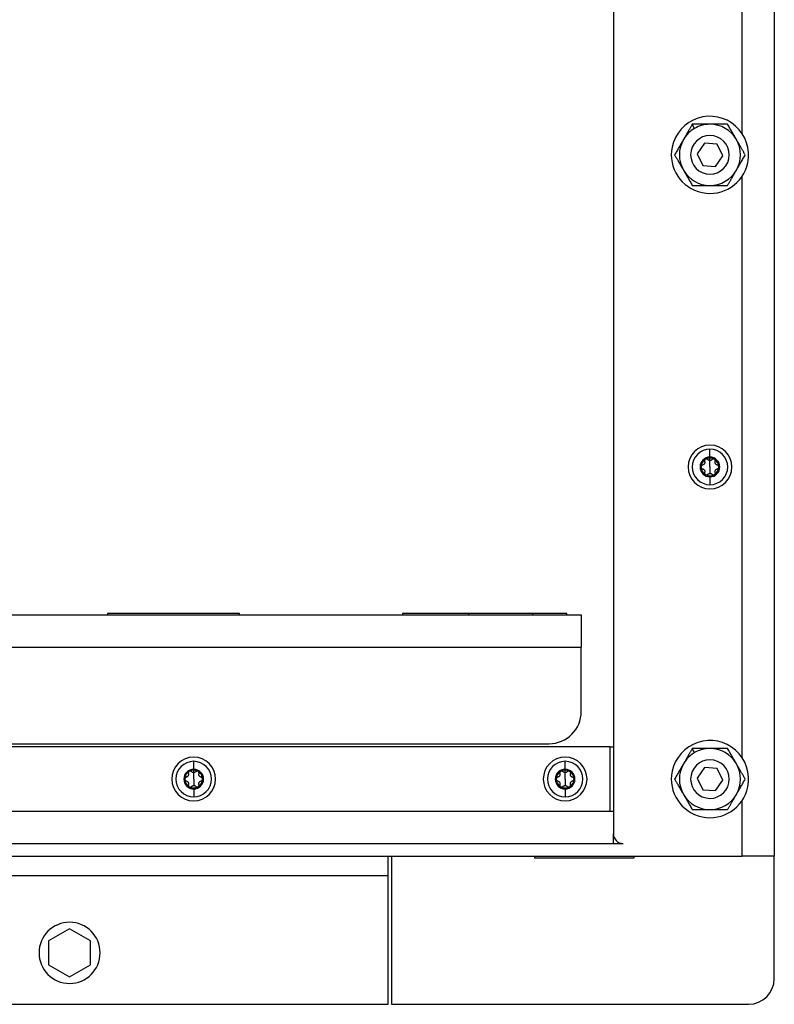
# Model space of a CAD drawing. Header units: millimetres. Extents: x 1279 to 4671, y -1749 to 1129.
# Tile 7 of 17: x 2601 to 2835, y -1013 to -707. Entities that reach past the tile are written whole.
import ezdxf

# ---------------------------------------------------------------- set-up
doc = ezdxf.new("R2010")
doc.units = ezdxf.units.MM

msp = doc.modelspace()

# ---------------------------------------------------------------- linework, layer by layer
at = {"color": 7, "linetype": 'Continuous', "lineweight": 25}
for p, q in [((2835.04, 571.28), (2835.04, -966.72)), ((2785.04, 545.4), (2785.04, -959.72)), ((2825.04, -742.08), (2825.04, -561.35)), ((2810.29, -740.49), (2809.55, -739.22)), ((2813.31, -745.11), (2811.05, -748.41)), ((2817.3, -745.42), (2813.31, -745.11)), ((2819.03, -749.02), (2817.3, -745.42)), ((2811.05, -748.41), (2812.78, -752.02)), ((2816.77, -752.32), (2819.03, -749.02)), ((2812.78, -752.02), (2816.77, -752.32)), ((2825.04, -936.08), (2825.04, -755.35)), ((2815.04, -842.66), (2815.04, -840.2)), ((2815.04, -843.72), (2815.04, -842.96)), ((2815.04, -845.72), (2815.04, -843.72)), ((2815.04, -845.72), (2815.04, -847.72)), ((2815.04, -848.78), (2815.04, -851.24)), ((1957.04, -891.72), (2775.04, -891.72)), ((2668.87, -891.22), (2627.87, -891.22)), ((2627.87, -891.22), (2627.87, -891.72)), ((2668.87, -891.72), (2668.87, -891.22)), ((2770.54, -891.22), (2719.54, -891.22)), ((2719.54, -891.22), (2719.54, -891.72)), ((2740.04, -891.22), (2740.04, -891.72)), ((2760.04, -891.72), (2760.04, -891.22)), ((2770.54, -891.72), (2770.54, -891.22)), ((2775.04, -891.72), (2775.04, -901.72)), ((1957.04, -901.72), (2775.04, -901.72)), ((2775.04, -921.72), (2775.04, -901.72)), ((2784.04, -932.72), (1948.04, -932.72)), ((1967.04, -931.72), (2765.04, -931.72)), ((2784.04, -952.72), (2784.04, -932.72)), ((2784.04, -932.72), (2785.04, -932.72)), ((2810.29, -934.49), (2809.55, -933.22)), ((2654.61, -939.66), (2654.61, -937.2)), ((2770.04, -939.66), (2770.04, -937.2)), ((2813.31, -939.11), (2811.05, -942.41)), ((2817.3, -939.42), (2813.31, -939.11)), ((2819.03, -943.02), (2817.3, -939.42)), ((2654.61, -940.72), (2654.61, -939.96)), ((2654.61, -942.72), (2654.61, -940.72)), ((2770.04, -940.72), (2770.04, -939.96)), ((2770.04, -942.72), (2770.04, -940.72)), ((2811.05, -942.41), (2812.78, -946.02)), ((2654.61, -942.72), (2654.61, -944.72)), ((2770.04, -942.72), (2770.04, -944.72)), ((2816.77, -946.32), (2819.03, -943.02)), ((2654.61, -945.78), (2654.61, -948.24)), ((2770.04, -945.78), (2770.04, -948.24)), ((2812.78, -946.02), (2816.77, -946.32)), ((2825.04, -966.72), (2825.04, -949.35)), ((1948.04, -952.72), (2784.04, -952.72)), ((2784.04, -952.72), (2785.04, -952.72)), ((2785.04, -962.72), (2785.04, -959.72)), ((1944.04, -962.72), (2788.04, -962.72)), ((1907.04, -966.72), (2825.04, -966.72)), ((2715.04, -972.72), (2715.04, -966.72)), ((2716.04, -966.72), (2716.04, -1012.72)), ((2760.54, -966.72), (2760.54, -967.22)), ((2791.54, -967.22), (2791.54, -966.72)), ((2835.04, -966.72), (2825.04, -966.72)), ((2835.04, -1004.72), (2835.04, -966.72)), ((2760.54, -967.22), (2791.54, -967.22)), ((2017.04, -972.72), (2715.04, -972.72)), ((2715.04, -1012.72), (2715.04, -972.72)), ((2616.04, -989.21), (2609.54, -992.96)), ((2622.54, -992.96), (2616.04, -989.21)), ((2609.54, -992.96), (2609.54, -1000.47)), ((2622.54, -1000.47), (2622.54, -992.96)), ((2609.54, -1000.47), (2616.04, -1004.22)), ((2616.04, -1004.22), (2622.54, -1000.47)), ((2017.04, -1012.72), (2715.04, -1012.72)), ((2716.04, -1012.72), (2827.04, -1012.72))]:
    msp.add_line(p, q, dxfattribs=at)
for centre, radius, start, end in [((2815.04, -748.72), 12, 348.3033, 168.3033), ((2815.04, -748.72), 9.5, 120, 150), ((2815.04, -748.72), 9.5, 90, 120), ((2815.04, -748.72), 9.5, 30, 90), ((2815.04, -748.72), 6, 78.3033, 258.3033), ((2815.04, -748.72), 6, 258.3033, 78.3033), ((2815.04, -748.72), 12, 168.3033, 348.3033), ((2815.04, -748.72), 9.5, 150, 210), ((2815.04, -748.72), 9.5, 330, 30), ((2815.04, -748.72), 9.5, 210, 270), ((2815.04, -748.72), 9.5, 270, 330), ((2815.04, -845.72), 6.8, 90, 270), ((2815.04, -845.72), 5.52, 90, 270), ((2815.04, -845.72), 6.8, 270, 90), ((2815.04, -845.72), 5.52, 270, 90), ((2815.04, -845.72), 3.06, 90, 270), ((2815.04, -845.72), 2.76, 120, 180), ((2815.04, -845.72), 2.76, 90, 120), ((2815.04, -845.72), 3.06, 270, 90), ((2815.04, -845.72), 2.76, 60, 90), ((2815.04, -845.72), 2.76, 0, 60), ((2815.04, -845.72), 2.76, 180, 240), ((2815.04, -845.72), 2.76, 300, 0), ((2815.04, -845.72), 2.76, 240, 300), ((2765.04, -921.72), 10, 270, 0), ((2815.04, -942.72), 12, 348.3033, 168.3033), ((2815.04, -942.72), 9.5, 90, 120), ((2815.04, -942.72), 9.5, 30, 90), ((2654.61, -942.72), 6.8, 90, 270), ((2654.61, -942.72), 6.8, 270, 90), ((2770.04, -942.72), 6.8, 90, 270), ((2770.04, -942.72), 6.8, 270, 90), ((2815.04, -942.72), 9.5, 120, 150), ((2654.61, -942.72), 5.52, 90, 270), ((2654.61, -942.72), 5.52, 270, 90), ((2770.04, -942.72), 5.52, 90, 270), ((2770.04, -942.72), 5.52, 270, 90), ((2815.04, -942.72), 9.5, 150, 210), ((2815.04, -942.72), 6, 78.3033, 258.3033), ((2815.04, -942.72), 6, 258.3033, 78.3033), ((2815.04, -942.72), 9.5, 330, 30), ((2654.61, -942.72), 3.06, 90, 270), ((2654.61, -942.72), 2.76, 120, 180), ((2654.61, -942.72), 2.76, 90, 120), ((2654.61, -942.72), 3.06, 270, 90), ((2654.61, -942.72), 2.76, 60, 90), ((2654.61, -942.72), 2.76, 0, 60), ((2770.04, -942.72), 3.06, 90, 270), ((2770.04, -942.72), 2.76, 120, 180), ((2770.04, -942.72), 2.76, 90, 120), ((2770.04, -942.72), 3.06, 270, 90), ((2770.04, -942.72), 2.76, 60, 90), ((2770.04, -942.72), 2.76, 0, 60), ((2815.04, -942.72), 12, 168.3033, 348.3033), ((2654.61, -942.72), 2.76, 180, 240), ((2654.61, -942.72), 2.76, 240, 300), ((2654.61, -942.72), 2.76, 300, 0), ((2770.04, -942.72), 2.76, 180, 240), ((2770.04, -942.72), 2.76, 240, 300), ((2770.04, -942.72), 2.76, 300, 0), ((2815.04, -942.72), 9.5, 210, 270), ((2815.04, -942.72), 9.5, 270, 330), ((2788.04, -959.72), 3, 180, 270), ((2616.04, -996.72), 9.5, 0, 180), ((2616.04, -996.72), 9.5, 180, 0), ((2827.04, -1004.72), 8, 270, 0)]:
    msp.add_arc(centre, radius, start, end, dxfattribs=at)
for points, knots in [([(2809.55, -739.22), (2809.49, -739.33), (2809.36, -739.55), (2809.17, -739.88), (2808.98, -740.21), (2808.79, -740.54), (2808.6, -740.87), (2808.42, -741.19), (2808.18, -741.6), (2807.88, -742.11), (2807.57, -742.65), (2807.29, -743.13), (2807.05, -743.55), (2806.89, -743.83), (2806.81, -743.97)], [0, 0, 0, 0, 0.07545, 0.149265, 0.221572, 0.292506, 0.362218, 0.43087, 0.49864, 0.624361, 0.747547, 0.832227, 0.916169, 1, 1, 1, 1]), ([(2815.04, -739.22), (2814.95, -739.22), (2814.76, -739.22), (2814.47, -739.22), (2814.19, -739.22), (2813.9, -739.22), (2813.48, -739.22), (2812.92, -739.22), (2812.23, -739.22), (2811.56, -739.22), (2810.9, -739.22), (2810.23, -739.22), (2809.78, -739.22), (2809.55, -739.22)], [0, 0, 0, 0, 0.04948, 0.098947, 0.148534, 0.19837, 0.248583, 0.372238, 0.498235, 0.618118, 0.741137, 0.868178, 1, 1, 1, 1]), ([(2820.52, -739.22), (2820.4, -739.22), (2820.14, -739.22), (2819.75, -739.22), (2819.37, -739.22), (2819, -739.22), (2818.62, -739.22), (2818.25, -739.22), (2817.77, -739.22), (2817.18, -739.22), (2816.55, -739.22), (2816, -739.22), (2815.52, -739.22), (2815.2, -739.22), (2815.04, -739.22)], [0, 0, 0, 0, 0.07545, 0.149265, 0.221572, 0.292506, 0.362218, 0.43087, 0.49864, 0.624361, 0.747547, 0.832227, 0.916169, 1, 1, 1, 1]), ([(2823.27, -743.97), (2823.22, -743.88), (2823.12, -743.72), (2822.98, -743.47), (2822.84, -743.22), (2822.7, -742.98), (2822.48, -742.61), (2822.2, -742.12), (2821.86, -741.53), (2821.52, -740.95), (2821.19, -740.38), (2820.86, -739.8), (2820.64, -739.41), (2820.52, -739.22)], [0, 0, 0, 0, 0.049814, 0.099609, 0.149516, 0.199669, 0.250197, 0.373621, 0.499436, 0.619041, 0.741773, 0.868508, 1, 1, 1, 1]), ([(2806.81, -743.97), (2806.77, -744.05), (2806.67, -744.21), (2806.53, -744.46), (2806.39, -744.7), (2806.24, -744.95), (2806.03, -745.32), (2805.75, -745.8), (2805.41, -746.4), (2805.07, -746.98), (2804.74, -747.55), (2804.41, -748.14), (2804.18, -748.52), (2804.07, -748.72)], [0, 0, 0, 0, 0.04948, 0.098947, 0.148534, 0.19837, 0.248583, 0.372238, 0.498235, 0.618118, 0.741137, 0.868178, 1, 1, 1, 1]), ([(2826.01, -748.72), (2825.94, -748.6), (2825.82, -748.38), (2825.62, -748.05), (2825.43, -747.72), (2825.24, -747.39), (2825.05, -747.06), (2824.87, -746.74), (2824.63, -746.32), (2824.33, -745.81), (2824.02, -745.27), (2823.74, -744.79), (2823.51, -744.38), (2823.35, -744.1), (2823.27, -743.97)], [0, 0, 0, 0, 0.0757367, 0.1498264, 0.2223955, 0.2935826, 0.3635398, 0.4324321, 0.5004377, 0.6260155, 0.7490734, 0.8332347, 0.9166715, 1, 1, 1, 1]), ([(2804.07, -748.72), (2804.13, -748.83), (2804.26, -749.05), (2804.46, -749.39), (2804.65, -749.72), (2804.84, -750.05), (2805.03, -750.37), (2805.21, -750.7), (2805.45, -751.11), (2805.75, -751.62), (2806.06, -752.16), (2806.34, -752.64), (2806.57, -753.05), (2806.73, -753.33), (2806.81, -753.47)], [0, 0, 0, 0, 0.075761, 0.149873, 0.222464, 0.293672, 0.36365, 0.432562, 0.500587, 0.626392, 0.749822, 0.83381, 0.916998, 1, 1, 1, 1]), ([(2823.27, -753.47), (2823.31, -753.38), (2823.41, -753.22), (2823.55, -752.98), (2823.69, -752.73), (2823.83, -752.48), (2824.05, -752.12), (2824.33, -751.63), (2824.67, -751.04), (2825.01, -750.45), (2825.34, -749.88), (2825.67, -749.3), (2825.9, -748.91), (2826.01, -748.72)], [0, 0, 0, 0, 0.04948, 0.098947, 0.148534, 0.19837, 0.248583, 0.372238, 0.498235, 0.618118, 0.741137, 0.868178, 1, 1, 1, 1]), ([(2806.81, -753.47), (2806.86, -753.55), (2806.96, -753.71), (2807.1, -753.96), (2807.24, -754.21), (2807.39, -754.46), (2807.6, -754.83), (2807.88, -755.31), (2808.22, -755.9), (2808.56, -756.48), (2808.89, -757.06), (2809.22, -757.64), (2809.44, -758.02), (2809.55, -758.22)], [0, 0, 0, 0, 0.05002, 0.099991, 0.150048, 0.200322, 0.250946, 0.373997, 0.499586, 0.619156, 0.741852, 0.868549, 1, 1, 1, 1]), ([(2820.52, -758.22), (2820.59, -758.1), (2820.72, -757.88), (2820.91, -757.55), (2821.1, -757.22), (2821.29, -756.89), (2821.48, -756.57), (2821.66, -756.24), (2821.9, -755.83), (2822.2, -755.32), (2822.51, -754.78), (2822.79, -754.3), (2823.03, -753.88), (2823.19, -753.61), (2823.27, -753.47)], [0, 0, 0, 0, 0.07545, 0.149265, 0.221572, 0.292506, 0.362218, 0.43087, 0.49864, 0.624361, 0.747547, 0.832227, 0.916169, 1, 1, 1, 1]), ([(2809.55, -758.22), (2809.68, -758.22), (2809.94, -758.22), (2810.32, -758.22), (2810.71, -758.22), (2811.08, -758.22), (2811.46, -758.22), (2811.83, -758.22), (2812.31, -758.22), (2812.9, -758.22), (2813.52, -758.22), (2814.08, -758.22), (2814.56, -758.22), (2814.88, -758.22), (2815.04, -758.22)], [0, 0, 0, 0, 0.07545, 0.149265, 0.221572, 0.292506, 0.362218, 0.43087, 0.49864, 0.624361, 0.747547, 0.832227, 0.916169, 1, 1, 1, 1]), ([(2815.04, -758.22), (2815.13, -758.22), (2815.32, -758.22), (2815.61, -758.22), (2815.89, -758.22), (2816.17, -758.22), (2816.6, -758.22), (2817.16, -758.22), (2817.85, -758.22), (2818.52, -758.22), (2819.18, -758.22), (2819.85, -758.22), (2820.3, -758.22), (2820.52, -758.22)], [0, 0, 0, 0, 0.0494795, 0.0989471, 0.148534, 0.1983701, 0.2485828, 0.3722377, 0.4982351, 0.6181178, 0.7411371, 0.8681777, 1, 1, 1, 1]), ([(2813.39, -844.02), (2813.39, -844.05), (2813.41, -844.11), (2813.42, -844.2), (2813.43, -844.28), (2813.42, -844.4), (2813.39, -844.55), (2813.31, -844.72), (2813.2, -844.87), (2813.07, -844.99), (2812.91, -845.08), (2812.8, -845.11), (2812.75, -845.13)], [0, 0, 0, 0, 0.069648, 0.134488, 0.194606, 0.250112, 0.378893, 0.49918, 0.619982, 0.749324, 0.865167, 1, 1, 1, 1]), ([(2813.66, -843.33), (2813.64, -843.34), (2813.6, -843.36), (2813.55, -843.41), (2813.5, -843.46), (2813.46, -843.51), (2813.42, -843.57), (2813.39, -843.66), (2813.36, -843.76), (2813.36, -843.89), (2813.38, -843.98), (2813.39, -844.02)], [0, 0, 0, 0, 0.0807412, 0.1622746, 0.2448122, 0.3285585, 0.4137093, 0.5004509, 0.6537082, 0.8200259, 1, 1, 1, 1]), ([(2813.96, -843.25), (2813.93, -843.25), (2813.88, -843.25), (2813.8, -843.26), (2813.73, -843.29), (2813.68, -843.31), (2813.66, -843.33)], [0, 0, 0, 0, 0.255047, 0.506193, 0.754236, 1, 1, 1, 1]), ([(2814.4, -843.44), (2814.38, -843.42), (2814.35, -843.38), (2814.29, -843.34), (2814.22, -843.31), (2814.16, -843.28), (2814.09, -843.26), (2814.03, -843.25), (2813.98, -843.25), (2813.96, -843.25)], [0, 0, 0, 0, 0.159977, 0.313989, 0.462173, 0.604681, 0.741688, 0.873388, 1, 1, 1, 1]), ([(2815.04, -843.72), (2815.02, -843.72), (2814.97, -843.71), (2814.89, -843.71), (2814.82, -843.69), (2814.75, -843.67), (2814.65, -843.63), (2814.52, -843.56), (2814.44, -843.48), (2814.4, -843.44)], [0, 0, 0, 0, 0.094967, 0.192047, 0.291667, 0.394222, 0.500073, 0.731133, 1, 1, 1, 1]), ([(2815.68, -843.44), (2815.66, -843.46), (2815.62, -843.5), (2815.54, -843.56), (2815.47, -843.6), (2815.39, -843.65), (2815.28, -843.68), (2815.16, -843.71), (2815.08, -843.71), (2815.04, -843.72)], [0, 0, 0, 0, 0.13944, 0.269239, 0.389572, 0.500655, 0.67495, 0.840789, 1, 1, 1, 1]), ([(2816.12, -843.25), (2816.09, -843.25), (2816.04, -843.25), (2815.97, -843.26), (2815.89, -843.29), (2815.81, -843.33), (2815.74, -843.38), (2815.7, -843.42), (2815.68, -843.44)], [0, 0, 0, 0, 0.148203, 0.303382, 0.465875, 0.635977, 0.813944, 1, 1, 1, 1]), ([(2816.42, -843.33), (2816.4, -843.32), (2816.36, -843.3), (2816.31, -843.27), (2816.25, -843.26), (2816.18, -843.25), (2816.14, -843.25), (2816.12, -843.25)], [0, 0, 0, 0, 0.196457, 0.394264, 0.593849, 0.795627, 1, 1, 1, 1]), ([(2816.69, -844.02), (2816.7, -844), (2816.71, -843.96), (2816.72, -843.89), (2816.72, -843.82), (2816.71, -843.76), (2816.7, -843.7), (2816.68, -843.61), (2816.62, -843.51), (2816.53, -843.4), (2816.46, -843.35), (2816.42, -843.33)], [0, 0, 0, 0, 0.091812, 0.180147, 0.265069, 0.346647, 0.424961, 0.500099, 0.671795, 0.837893, 1, 1, 1, 1]), ([(2817.33, -845.13), (2817.3, -845.12), (2817.24, -845.11), (2817.16, -845.07), (2817.09, -845.04), (2816.99, -844.97), (2816.88, -844.87), (2816.77, -844.72), (2816.69, -844.55), (2816.65, -844.37), (2816.65, -844.19), (2816.68, -844.08), (2816.69, -844.02)], [0, 0, 0, 0, 0.069648, 0.134488, 0.194606, 0.250112, 0.378893, 0.49918, 0.619982, 0.749324, 0.865167, 1, 1, 1, 1]), ([(2812.75, -845.13), (2812.72, -845.14), (2812.68, -845.15), (2812.62, -845.18), (2812.56, -845.21), (2812.51, -845.24), (2812.46, -845.29), (2812.4, -845.35), (2812.34, -845.45), (2812.29, -845.58), (2812.28, -845.67), (2812.28, -845.72)], [0, 0, 0, 0, 0.091812, 0.180147, 0.265069, 0.346648, 0.424961, 0.500099, 0.671795, 0.837893, 1, 1, 1, 1]), ([(2812.28, -845.72), (2812.28, -845.74), (2812.28, -845.78), (2812.29, -845.85), (2812.31, -845.92), (2812.34, -845.98), (2812.38, -846.05), (2812.43, -846.12), (2812.51, -846.19), (2812.62, -846.26), (2812.7, -846.29), (2812.75, -846.3)], [0, 0, 0, 0, 0.0807413, 0.1622746, 0.2448122, 0.3285586, 0.4137094, 0.500451, 0.6537083, 0.820026, 1, 1, 1, 1]), ([(2812.75, -846.3), (2812.78, -846.31), (2812.83, -846.32), (2812.92, -846.36), (2812.99, -846.4), (2813.09, -846.46), (2813.2, -846.56), (2813.31, -846.71), (2813.39, -846.88), (2813.43, -847.06), (2813.43, -847.24), (2813.4, -847.35), (2813.39, -847.41)], [0, 0, 0, 0, 0.069648, 0.134488, 0.194606, 0.250112, 0.378893, 0.49918, 0.619982, 0.749324, 0.865167, 1, 1, 1, 1]), ([(2813.39, -847.41), (2813.38, -847.43), (2813.37, -847.48), (2813.36, -847.54), (2813.36, -847.61), (2813.36, -847.67), (2813.38, -847.74), (2813.4, -847.82), (2813.45, -847.92), (2813.54, -848.03), (2813.62, -848.08), (2813.66, -848.11)], [0, 0, 0, 0, 0.091812, 0.180147, 0.265069, 0.346647, 0.424961, 0.500099, 0.671795, 0.837893, 1, 1, 1, 1]), ([(2816.42, -848.11), (2816.44, -848.09), (2816.48, -848.07), (2816.53, -848.03), (2816.58, -847.98), (2816.62, -847.92), (2816.66, -847.86), (2816.69, -847.78), (2816.72, -847.67), (2816.72, -847.54), (2816.7, -847.46), (2816.69, -847.41)], [0, 0, 0, 0, 0.080741, 0.162275, 0.244812, 0.328558, 0.413709, 0.500451, 0.653708, 0.820026, 1, 1, 1, 1]), ([(2816.69, -847.41), (2816.68, -847.38), (2816.67, -847.32), (2816.66, -847.23), (2816.65, -847.15), (2816.66, -847.03), (2816.69, -846.89), (2816.77, -846.71), (2816.88, -846.56), (2817.01, -846.44), (2817.17, -846.35), (2817.27, -846.32), (2817.33, -846.3)], [0, 0, 0, 0, 0.069648, 0.134488, 0.194606, 0.250112, 0.378893, 0.49918, 0.619982, 0.749324, 0.865167, 1, 1, 1, 1]), ([(2817.8, -845.72), (2817.8, -845.69), (2817.8, -845.65), (2817.79, -845.58), (2817.77, -845.51), (2817.74, -845.45), (2817.7, -845.39), (2817.65, -845.32), (2817.57, -845.24), (2817.46, -845.17), (2817.38, -845.14), (2817.33, -845.13)], [0, 0, 0, 0, 0.080741, 0.162275, 0.244812, 0.328559, 0.413709, 0.500451, 0.653708, 0.820026, 1, 1, 1, 1]), ([(2817.33, -846.3), (2817.36, -846.3), (2817.4, -846.28), (2817.46, -846.26), (2817.52, -846.23), (2817.57, -846.19), (2817.62, -846.15), (2817.68, -846.08), (2817.74, -845.99), (2817.79, -845.85), (2817.8, -845.76), (2817.8, -845.72)], [0, 0, 0, 0, 0.091812, 0.180147, 0.265069, 0.346648, 0.424961, 0.500099, 0.671795, 0.837893, 1, 1, 1, 1]), ([(2813.66, -848.11), (2813.68, -848.12), (2813.72, -848.14), (2813.79, -848.16), (2813.85, -848.18), (2813.92, -848.19), (2813.99, -848.19), (2814.08, -848.18), (2814.19, -848.15), (2814.3, -848.09), (2814.37, -848.03), (2814.4, -848)], [0, 0, 0, 0, 0.080741, 0.162275, 0.244812, 0.328559, 0.413709, 0.500451, 0.653708, 0.820026, 1, 1, 1, 1]), ([(2814.4, -848), (2814.42, -847.97), (2814.46, -847.93), (2814.53, -847.88), (2814.61, -847.83), (2814.69, -847.79), (2814.8, -847.75), (2814.92, -847.72), (2815, -847.72), (2815.04, -847.72)], [0, 0, 0, 0, 0.13944, 0.269239, 0.389572, 0.500655, 0.67495, 0.840789, 1, 1, 1, 1]), ([(2815.04, -847.72), (2815.06, -847.72), (2815.11, -847.72), (2815.18, -847.73), (2815.26, -847.74), (2815.33, -847.76), (2815.43, -847.8), (2815.55, -847.87), (2815.64, -847.95), (2815.68, -848)], [0, 0, 0, 0, 0.0949666, 0.1920468, 0.291667, 0.3942219, 0.5000732, 0.7311325, 1, 1, 1, 1]), ([(2815.68, -848), (2815.7, -848.01), (2815.73, -848.04), (2815.78, -848.08), (2815.84, -848.12), (2815.9, -848.15), (2815.96, -848.17), (2816.04, -848.18), (2816.16, -848.19), (2816.3, -848.17), (2816.38, -848.13), (2816.42, -848.11)], [0, 0, 0, 0, 0.091811, 0.180147, 0.265069, 0.346647, 0.42496, 0.500098, 0.671794, 0.837893, 1, 1, 1, 1]), ([(2809.55, -933.22), (2809.49, -933.33), (2809.36, -933.55), (2809.17, -933.88), (2808.98, -934.21), (2808.79, -934.54), (2808.6, -934.87), (2808.42, -935.19), (2808.18, -935.6), (2807.88, -936.11), (2807.57, -936.65), (2807.29, -937.13), (2807.05, -937.55), (2806.89, -937.83), (2806.81, -937.97)], [0, 0, 0, 0, 0.07545, 0.149265, 0.221572, 0.292506, 0.362218, 0.43087, 0.49864, 0.624361, 0.747547, 0.832227, 0.916169, 1, 1, 1, 1]), ([(2815.04, -933.22), (2814.95, -933.22), (2814.76, -933.22), (2814.47, -933.22), (2814.19, -933.22), (2813.9, -933.22), (2813.48, -933.22), (2812.92, -933.22), (2812.23, -933.22), (2811.56, -933.22), (2810.9, -933.22), (2810.23, -933.22), (2809.78, -933.22), (2809.55, -933.22)], [0, 0, 0, 0, 0.04948, 0.098947, 0.148534, 0.19837, 0.248583, 0.372238, 0.498235, 0.618118, 0.741137, 0.868178, 1, 1, 1, 1]), ([(2820.52, -933.22), (2820.4, -933.22), (2820.14, -933.22), (2819.75, -933.22), (2819.37, -933.22), (2819, -933.22), (2818.62, -933.22), (2818.25, -933.22), (2817.77, -933.22), (2817.18, -933.22), (2816.55, -933.22), (2816, -933.22), (2815.52, -933.22), (2815.2, -933.22), (2815.04, -933.22)], [0, 0, 0, 0, 0.07545, 0.149265, 0.221572, 0.292506, 0.362218, 0.43087, 0.49864, 0.624361, 0.747547, 0.832227, 0.916169, 1, 1, 1, 1]), ([(2823.27, -937.97), (2823.22, -937.88), (2823.12, -937.72), (2822.98, -937.47), (2822.84, -937.22), (2822.7, -936.98), (2822.48, -936.61), (2822.2, -936.12), (2821.86, -935.53), (2821.52, -934.95), (2821.19, -934.38), (2820.86, -933.8), (2820.64, -933.41), (2820.52, -933.22)], [0, 0, 0, 0, 0.0498145, 0.0996085, 0.1495159, 0.1996689, 0.2501972, 0.3736206, 0.4994361, 0.6190412, 0.7417726, 0.8685075, 1, 1, 1, 1]), ([(2806.81, -937.97), (2806.77, -938.05), (2806.67, -938.21), (2806.53, -938.46), (2806.39, -938.7), (2806.24, -938.95), (2806.03, -939.32), (2805.75, -939.8), (2805.41, -940.4), (2805.07, -940.98), (2804.74, -941.55), (2804.41, -942.14), (2804.18, -942.52), (2804.07, -942.72)], [0, 0, 0, 0, 0.04948, 0.098947, 0.148534, 0.19837, 0.248583, 0.372238, 0.498235, 0.618118, 0.741137, 0.868178, 1, 1, 1, 1]), ([(2826.01, -942.72), (2825.94, -942.6), (2825.82, -942.38), (2825.62, -942.05), (2825.43, -941.72), (2825.24, -941.39), (2825.05, -941.06), (2824.87, -940.74), (2824.63, -940.32), (2824.33, -939.81), (2824.02, -939.27), (2823.74, -938.79), (2823.51, -938.38), (2823.35, -938.1), (2823.27, -937.97)], [0, 0, 0, 0, 0.075737, 0.149826, 0.222395, 0.293583, 0.36354, 0.432432, 0.500438, 0.626016, 0.749073, 0.833235, 0.916671, 1, 1, 1, 1]), ([(2652.32, -942.13), (2652.29, -942.14), (2652.25, -942.15), (2652.19, -942.18), (2652.13, -942.21), (2652.08, -942.24), (2652.03, -942.29), (2651.97, -942.35), (2651.91, -942.45), (2651.86, -942.58), (2651.85, -942.67), (2651.85, -942.72)], [0, 0, 0, 0, 0.091812, 0.180147, 0.265069, 0.346648, 0.424961, 0.500099, 0.671795, 0.837893, 1, 1, 1, 1]), ([(2652.96, -941.02), (2652.97, -941.05), (2652.98, -941.11), (2652.99, -941.2), (2653, -941.28), (2652.99, -941.4), (2652.96, -941.55), (2652.89, -941.72), (2652.77, -941.87), (2652.64, -941.99), (2652.48, -942.08), (2652.38, -942.11), (2652.32, -942.13)], [0, 0, 0, 0, 0.069648, 0.134488, 0.194606, 0.250112, 0.378893, 0.49918, 0.619982, 0.749324, 0.865167, 1, 1, 1, 1]), ([(2653.23, -940.33), (2653.21, -940.34), (2653.17, -940.36), (2653.12, -940.41), (2653.07, -940.46), (2653.03, -940.51), (2652.99, -940.57), (2652.96, -940.66), (2652.93, -940.76), (2652.93, -940.89), (2652.95, -940.98), (2652.96, -941.02)], [0, 0, 0, 0, 0.080741, 0.162275, 0.244812, 0.328558, 0.413709, 0.500451, 0.653708, 0.820026, 1, 1, 1, 1]), ([(2653.53, -940.25), (2653.5, -940.25), (2653.45, -940.25), (2653.37, -940.26), (2653.3, -940.29), (2653.25, -940.31), (2653.23, -940.33)], [0, 0, 0, 0, 0.255047, 0.506193, 0.754236, 1, 1, 1, 1]), ([(2653.97, -940.44), (2653.95, -940.42), (2653.92, -940.38), (2653.86, -940.34), (2653.79, -940.31), (2653.73, -940.28), (2653.66, -940.26), (2653.6, -940.25), (2653.55, -940.25), (2653.53, -940.25)], [0, 0, 0, 0, 0.159977, 0.313989, 0.462173, 0.604681, 0.741688, 0.873388, 1, 1, 1, 1]), ([(2654.61, -940.72), (2654.59, -940.72), (2654.54, -940.71), (2654.47, -940.71), (2654.39, -940.69), (2654.32, -940.67), (2654.22, -940.63), (2654.1, -940.56), (2654.01, -940.48), (2653.97, -940.44)], [0, 0, 0, 0, 0.094967, 0.192047, 0.291667, 0.394222, 0.500073, 0.731133, 1, 1, 1, 1]), ([(2655.25, -940.44), (2655.23, -940.46), (2655.19, -940.5), (2655.12, -940.56), (2655.04, -940.6), (2654.96, -940.65), (2654.86, -940.68), (2654.73, -940.71), (2654.65, -940.71), (2654.61, -940.72)], [0, 0, 0, 0, 0.13944, 0.269239, 0.389572, 0.500655, 0.67495, 0.840789, 1, 1, 1, 1]), ([(2655.69, -940.25), (2655.67, -940.25), (2655.61, -940.25), (2655.54, -940.26), (2655.46, -940.29), (2655.38, -940.33), (2655.31, -940.38), (2655.27, -940.42), (2655.25, -940.44)], [0, 0, 0, 0, 0.148203, 0.303382, 0.465875, 0.635977, 0.813944, 1, 1, 1, 1]), ([(2655.99, -940.33), (2655.97, -940.32), (2655.94, -940.3), (2655.88, -940.27), (2655.82, -940.26), (2655.75, -940.25), (2655.71, -940.25), (2655.69, -940.25)], [0, 0, 0, 0, 0.196457, 0.394264, 0.593849, 0.795627, 1, 1, 1, 1]), ([(2656.26, -941.02), (2656.27, -941), (2656.28, -940.96), (2656.29, -940.89), (2656.29, -940.82), (2656.29, -940.76), (2656.27, -940.7), (2656.25, -940.61), (2656.2, -940.51), (2656.11, -940.4), (2656.03, -940.35), (2655.99, -940.33)], [0, 0, 0, 0, 0.0918116, 0.1801473, 0.2650693, 0.3466475, 0.4249608, 0.5000985, 0.6717949, 0.8378934, 1, 1, 1, 1]), ([(2656.91, -942.13), (2656.87, -942.12), (2656.82, -942.11), (2656.73, -942.07), (2656.66, -942.04), (2656.56, -941.97), (2656.45, -941.87), (2656.34, -941.72), (2656.26, -941.55), (2656.23, -941.37), (2656.22, -941.19), (2656.25, -941.08), (2656.26, -941.02)], [0, 0, 0, 0, 0.069648, 0.134488, 0.194606, 0.250112, 0.378893, 0.49918, 0.619982, 0.749324, 0.865167, 1, 1, 1, 1]), ([(2657.37, -942.72), (2657.37, -942.69), (2657.37, -942.65), (2657.36, -942.58), (2657.34, -942.51), (2657.31, -942.45), (2657.27, -942.39), (2657.22, -942.32), (2657.14, -942.24), (2657.03, -942.17), (2656.95, -942.14), (2656.91, -942.13)], [0, 0, 0, 0, 0.080741, 0.162275, 0.244812, 0.328559, 0.413709, 0.500451, 0.653708, 0.820026, 1, 1, 1, 1]), ([(2767.75, -942.13), (2767.72, -942.14), (2767.68, -942.15), (2767.62, -942.18), (2767.56, -942.21), (2767.51, -942.24), (2767.46, -942.29), (2767.4, -942.35), (2767.34, -942.45), (2767.29, -942.58), (2767.28, -942.67), (2767.28, -942.72)], [0, 0, 0, 0, 0.0918116, 0.1801473, 0.2650693, 0.3466475, 0.4249608, 0.5000986, 0.6717949, 0.8378934, 1, 1, 1, 1]), ([(2768.39, -941.02), (2768.39, -941.05), (2768.41, -941.11), (2768.42, -941.2), (2768.43, -941.28), (2768.42, -941.4), (2768.39, -941.55), (2768.31, -941.72), (2768.2, -941.87), (2768.07, -941.99), (2767.91, -942.08), (2767.8, -942.11), (2767.75, -942.13)], [0, 0, 0, 0, 0.069648, 0.134488, 0.194606, 0.250112, 0.378893, 0.49918, 0.619982, 0.749324, 0.865167, 1, 1, 1, 1]), ([(2768.66, -940.33), (2768.64, -940.34), (2768.6, -940.36), (2768.55, -940.41), (2768.5, -940.46), (2768.46, -940.51), (2768.42, -940.57), (2768.39, -940.66), (2768.36, -940.76), (2768.36, -940.89), (2768.38, -940.98), (2768.39, -941.02)], [0, 0, 0, 0, 0.080741, 0.162275, 0.244812, 0.328558, 0.413709, 0.500451, 0.653708, 0.820026, 1, 1, 1, 1]), ([(2768.96, -940.25), (2768.93, -940.25), (2768.88, -940.25), (2768.8, -940.26), (2768.73, -940.29), (2768.68, -940.31), (2768.66, -940.33)], [0, 0, 0, 0, 0.255047, 0.506193, 0.754236, 1, 1, 1, 1]), ([(2769.4, -940.44), (2769.38, -940.42), (2769.35, -940.38), (2769.29, -940.34), (2769.22, -940.31), (2769.16, -940.28), (2769.09, -940.26), (2769.03, -940.25), (2768.98, -940.25), (2768.96, -940.25)], [0, 0, 0, 0, 0.159977, 0.313989, 0.462173, 0.604681, 0.741688, 0.873388, 1, 1, 1, 1]), ([(2770.04, -940.72), (2770.02, -940.72), (2769.97, -940.71), (2769.89, -940.71), (2769.82, -940.69), (2769.75, -940.67), (2769.65, -940.63), (2769.52, -940.56), (2769.44, -940.48), (2769.4, -940.44)], [0, 0, 0, 0, 0.094967, 0.192047, 0.291667, 0.394222, 0.500073, 0.731133, 1, 1, 1, 1]), ([(2770.68, -940.44), (2770.66, -940.46), (2770.62, -940.5), (2770.54, -940.56), (2770.47, -940.6), (2770.39, -940.65), (2770.28, -940.68), (2770.16, -940.71), (2770.08, -940.71), (2770.04, -940.72)], [0, 0, 0, 0, 0.13944, 0.269239, 0.389572, 0.500655, 0.67495, 0.840789, 1, 1, 1, 1]), ([(2771.12, -940.25), (2771.09, -940.25), (2771.04, -940.25), (2770.97, -940.26), (2770.89, -940.29), (2770.81, -940.33), (2770.74, -940.38), (2770.7, -940.42), (2770.68, -940.44)], [0, 0, 0, 0, 0.148203, 0.303382, 0.465875, 0.635977, 0.813944, 1, 1, 1, 1]), ([(2771.42, -940.33), (2771.4, -940.32), (2771.36, -940.3), (2771.31, -940.27), (2771.25, -940.26), (2771.18, -940.25), (2771.14, -940.25), (2771.12, -940.25)], [0, 0, 0, 0, 0.1964567, 0.394264, 0.5938489, 0.7956268, 1, 1, 1, 1]), ([(2771.69, -941.02), (2771.7, -941), (2771.71, -940.96), (2771.72, -940.89), (2771.72, -940.82), (2771.71, -940.76), (2771.7, -940.7), (2771.68, -940.61), (2771.62, -940.51), (2771.53, -940.4), (2771.46, -940.35), (2771.42, -940.33)], [0, 0, 0, 0, 0.0918116, 0.1801473, 0.2650693, 0.3466475, 0.4249608, 0.5000985, 0.6717949, 0.8378934, 1, 1, 1, 1]), ([(2772.33, -942.13), (2772.3, -942.12), (2772.24, -942.11), (2772.16, -942.07), (2772.09, -942.04), (2771.99, -941.97), (2771.88, -941.87), (2771.77, -941.72), (2771.69, -941.55), (2771.65, -941.37), (2771.65, -941.19), (2771.68, -941.08), (2771.69, -941.02)], [0, 0, 0, 0, 0.0696477, 0.1344877, 0.1946062, 0.2501117, 0.3788928, 0.4991802, 0.6199818, 0.7493243, 0.865167, 1, 1, 1, 1]), ([(2772.8, -942.72), (2772.8, -942.69), (2772.8, -942.65), (2772.79, -942.58), (2772.77, -942.51), (2772.74, -942.45), (2772.7, -942.39), (2772.65, -942.32), (2772.57, -942.24), (2772.46, -942.17), (2772.38, -942.14), (2772.33, -942.13)], [0, 0, 0, 0, 0.0807413, 0.1622746, 0.2448122, 0.3285586, 0.4137094, 0.500451, 0.6537083, 0.820026, 1, 1, 1, 1]), ([(2651.85, -942.72), (2651.85, -942.74), (2651.85, -942.78), (2651.87, -942.85), (2651.89, -942.92), (2651.91, -942.98), (2651.95, -943.05), (2652, -943.12), (2652.08, -943.19), (2652.19, -943.26), (2652.27, -943.29), (2652.32, -943.3)], [0, 0, 0, 0, 0.080741, 0.162275, 0.244812, 0.328559, 0.413709, 0.500451, 0.653708, 0.820026, 1, 1, 1, 1]), ([(2652.32, -943.3), (2652.35, -943.31), (2652.41, -943.32), (2652.49, -943.36), (2652.56, -943.4), (2652.66, -943.46), (2652.77, -943.56), (2652.88, -943.71), (2652.96, -943.88), (2653, -944.06), (2653, -944.24), (2652.97, -944.35), (2652.96, -944.41)], [0, 0, 0, 0, 0.0696477, 0.1344877, 0.1946062, 0.2501117, 0.3788928, 0.4991802, 0.6199818, 0.7493243, 0.865167, 1, 1, 1, 1]), ([(2652.96, -944.41), (2652.95, -944.43), (2652.94, -944.48), (2652.93, -944.54), (2652.93, -944.61), (2652.94, -944.67), (2652.95, -944.74), (2652.97, -944.82), (2653.03, -944.92), (2653.12, -945.03), (2653.19, -945.08), (2653.23, -945.11)], [0, 0, 0, 0, 0.091812, 0.180147, 0.265069, 0.346647, 0.424961, 0.500099, 0.671795, 0.837893, 1, 1, 1, 1]), ([(2653.23, -945.11), (2653.25, -945.12), (2653.29, -945.14), (2653.36, -945.16), (2653.42, -945.18), (2653.49, -945.19), (2653.56, -945.19), (2653.65, -945.18), (2653.76, -945.15), (2653.87, -945.09), (2653.94, -945.03), (2653.97, -945)], [0, 0, 0, 0, 0.080741, 0.162275, 0.244812, 0.328559, 0.413709, 0.500451, 0.653708, 0.820026, 1, 1, 1, 1]), ([(2653.97, -945), (2653.99, -944.97), (2654.04, -944.93), (2654.11, -944.88), (2654.18, -944.83), (2654.26, -944.79), (2654.37, -944.75), (2654.49, -944.72), (2654.57, -944.72), (2654.61, -944.72)], [0, 0, 0, 0, 0.13944, 0.269239, 0.389572, 0.500655, 0.67495, 0.840789, 1, 1, 1, 1]), ([(2654.61, -944.72), (2654.63, -944.72), (2654.68, -944.72), (2654.76, -944.73), (2654.83, -944.74), (2654.9, -944.76), (2655, -944.8), (2655.13, -944.87), (2655.21, -944.95), (2655.25, -945)], [0, 0, 0, 0, 0.0949666, 0.1920468, 0.291667, 0.3942219, 0.5000732, 0.7311325, 1, 1, 1, 1]), ([(2655.25, -945), (2655.27, -945.01), (2655.3, -945.04), (2655.35, -945.08), (2655.41, -945.12), (2655.47, -945.15), (2655.53, -945.17), (2655.61, -945.18), (2655.73, -945.19), (2655.87, -945.17), (2655.95, -945.13), (2655.99, -945.11)], [0, 0, 0, 0, 0.091811, 0.180147, 0.265069, 0.346647, 0.42496, 0.500098, 0.671794, 0.837893, 1, 1, 1, 1]), ([(2655.99, -945.11), (2656.01, -945.09), (2656.05, -945.07), (2656.1, -945.03), (2656.15, -944.98), (2656.19, -944.92), (2656.23, -944.86), (2656.26, -944.78), (2656.29, -944.67), (2656.3, -944.54), (2656.28, -944.46), (2656.26, -944.41)], [0, 0, 0, 0, 0.080741, 0.162275, 0.244812, 0.328558, 0.413709, 0.500451, 0.653708, 0.820026, 1, 1, 1, 1]), ([(2656.26, -944.41), (2656.26, -944.38), (2656.24, -944.32), (2656.23, -944.23), (2656.22, -944.15), (2656.23, -944.03), (2656.26, -943.89), (2656.34, -943.71), (2656.45, -943.56), (2656.58, -943.44), (2656.74, -943.35), (2656.85, -943.32), (2656.91, -943.3)], [0, 0, 0, 0, 0.069648, 0.134488, 0.194606, 0.250112, 0.378893, 0.49918, 0.619982, 0.749324, 0.865167, 1, 1, 1, 1]), ([(2656.91, -943.3), (2656.93, -943.3), (2656.97, -943.28), (2657.03, -943.26), (2657.09, -943.23), (2657.14, -943.19), (2657.19, -943.15), (2657.25, -943.08), (2657.31, -942.99), (2657.36, -942.85), (2657.37, -942.76), (2657.37, -942.72)], [0, 0, 0, 0, 0.0918116, 0.1801473, 0.2650693, 0.3466475, 0.4249608, 0.5000986, 0.6717949, 0.8378934, 1, 1, 1, 1]), ([(2767.28, -942.72), (2767.28, -942.74), (2767.28, -942.78), (2767.29, -942.85), (2767.31, -942.92), (2767.34, -942.98), (2767.38, -943.05), (2767.43, -943.12), (2767.51, -943.19), (2767.62, -943.26), (2767.7, -943.29), (2767.75, -943.3)], [0, 0, 0, 0, 0.080741, 0.162275, 0.244812, 0.328559, 0.413709, 0.500451, 0.653708, 0.820026, 1, 1, 1, 1]), ([(2767.75, -943.3), (2767.78, -943.31), (2767.83, -943.32), (2767.92, -943.36), (2767.99, -943.4), (2768.09, -943.46), (2768.2, -943.56), (2768.31, -943.71), (2768.39, -943.88), (2768.43, -944.06), (2768.43, -944.24), (2768.4, -944.35), (2768.39, -944.41)], [0, 0, 0, 0, 0.069648, 0.134488, 0.194606, 0.250112, 0.378893, 0.49918, 0.619982, 0.749324, 0.865167, 1, 1, 1, 1]), ([(2768.39, -944.41), (2768.38, -944.43), (2768.37, -944.48), (2768.36, -944.54), (2768.36, -944.61), (2768.36, -944.67), (2768.38, -944.74), (2768.4, -944.82), (2768.45, -944.92), (2768.54, -945.03), (2768.62, -945.08), (2768.66, -945.11)], [0, 0, 0, 0, 0.0918116, 0.1801473, 0.2650693, 0.3466475, 0.4249608, 0.5000985, 0.6717949, 0.8378934, 1, 1, 1, 1]), ([(2768.66, -945.11), (2768.68, -945.12), (2768.72, -945.14), (2768.79, -945.16), (2768.85, -945.18), (2768.92, -945.19), (2768.99, -945.19), (2769.08, -945.18), (2769.19, -945.15), (2769.3, -945.09), (2769.37, -945.03), (2769.4, -945)], [0, 0, 0, 0, 0.080741, 0.162275, 0.244812, 0.328559, 0.413709, 0.500451, 0.653708, 0.820026, 1, 1, 1, 1]), ([(2769.4, -945), (2769.42, -944.97), (2769.46, -944.93), (2769.53, -944.88), (2769.61, -944.83), (2769.69, -944.79), (2769.8, -944.75), (2769.92, -944.72), (2770, -944.72), (2770.04, -944.72)], [0, 0, 0, 0, 0.13944, 0.269239, 0.389572, 0.500655, 0.67495, 0.840789, 1, 1, 1, 1]), ([(2770.04, -944.72), (2770.06, -944.72), (2770.11, -944.72), (2770.18, -944.73), (2770.26, -944.74), (2770.33, -944.76), (2770.43, -944.8), (2770.55, -944.87), (2770.64, -944.95), (2770.68, -945)], [0, 0, 0, 0, 0.094967, 0.192047, 0.291667, 0.394222, 0.500073, 0.731133, 1, 1, 1, 1]), ([(2770.68, -945), (2770.7, -945.01), (2770.73, -945.04), (2770.78, -945.08), (2770.84, -945.12), (2770.9, -945.15), (2770.96, -945.17), (2771.04, -945.18), (2771.16, -945.19), (2771.3, -945.17), (2771.38, -945.13), (2771.42, -945.11)], [0, 0, 0, 0, 0.091811, 0.180147, 0.265069, 0.346647, 0.42496, 0.500098, 0.671794, 0.837893, 1, 1, 1, 1]), ([(2771.42, -945.11), (2771.44, -945.09), (2771.48, -945.07), (2771.53, -945.03), (2771.58, -944.98), (2771.62, -944.92), (2771.66, -944.86), (2771.69, -944.78), (2771.72, -944.67), (2771.72, -944.54), (2771.7, -944.46), (2771.69, -944.41)], [0, 0, 0, 0, 0.080741, 0.162275, 0.244812, 0.328558, 0.413709, 0.500451, 0.653708, 0.820026, 1, 1, 1, 1]), ([(2771.69, -944.41), (2771.68, -944.38), (2771.67, -944.32), (2771.66, -944.23), (2771.65, -944.15), (2771.66, -944.03), (2771.69, -943.89), (2771.77, -943.71), (2771.88, -943.56), (2772.01, -943.44), (2772.17, -943.35), (2772.27, -943.32), (2772.33, -943.3)], [0, 0, 0, 0, 0.069648, 0.134488, 0.194606, 0.250112, 0.378893, 0.49918, 0.619982, 0.749324, 0.865167, 1, 1, 1, 1]), ([(2772.33, -943.3), (2772.36, -943.3), (2772.4, -943.28), (2772.46, -943.26), (2772.52, -943.23), (2772.57, -943.19), (2772.62, -943.15), (2772.68, -943.08), (2772.74, -942.99), (2772.79, -942.85), (2772.8, -942.76), (2772.8, -942.72)], [0, 0, 0, 0, 0.091812, 0.180147, 0.265069, 0.346648, 0.424961, 0.500099, 0.671795, 0.837893, 1, 1, 1, 1]), ([(2804.07, -942.72), (2804.13, -942.83), (2804.26, -943.05), (2804.46, -943.39), (2804.65, -943.72), (2804.84, -944.05), (2805.03, -944.37), (2805.21, -944.7), (2805.45, -945.11), (2805.75, -945.62), (2806.06, -946.16), (2806.34, -946.64), (2806.57, -947.05), (2806.73, -947.33), (2806.81, -947.47)], [0, 0, 0, 0, 0.075761, 0.149873, 0.222464, 0.293672, 0.36365, 0.432562, 0.500587, 0.626392, 0.749822, 0.83381, 0.916998, 1, 1, 1, 1]), ([(2823.27, -947.47), (2823.31, -947.38), (2823.41, -947.22), (2823.55, -946.98), (2823.69, -946.73), (2823.83, -946.48), (2824.05, -946.12), (2824.33, -945.63), (2824.67, -945.04), (2825.01, -944.45), (2825.34, -943.88), (2825.67, -943.3), (2825.9, -942.91), (2826.01, -942.72)], [0, 0, 0, 0, 0.0494795, 0.0989471, 0.148534, 0.1983701, 0.2485828, 0.3722377, 0.4982351, 0.6181178, 0.7411371, 0.8681777, 1, 1, 1, 1]), ([(2806.81, -947.47), (2806.86, -947.55), (2806.96, -947.71), (2807.1, -947.96), (2807.24, -948.21), (2807.39, -948.46), (2807.6, -948.83), (2807.88, -949.31), (2808.22, -949.9), (2808.56, -950.48), (2808.89, -951.06), (2809.22, -951.64), (2809.44, -952.02), (2809.55, -952.22)], [0, 0, 0, 0, 0.0500203, 0.0999913, 0.1500475, 0.2003223, 0.2509465, 0.3739975, 0.4995857, 0.6191561, 0.7418518, 0.8685486, 1, 1, 1, 1]), ([(2820.52, -952.22), (2820.59, -952.1), (2820.72, -951.88), (2820.91, -951.55), (2821.1, -951.22), (2821.29, -950.89), (2821.48, -950.57), (2821.66, -950.24), (2821.9, -949.83), (2822.2, -949.32), (2822.51, -948.78), (2822.79, -948.3), (2823.03, -947.88), (2823.19, -947.61), (2823.27, -947.47)], [0, 0, 0, 0, 0.07545, 0.149265, 0.221572, 0.292506, 0.362218, 0.43087, 0.49864, 0.624361, 0.747547, 0.832227, 0.916169, 1, 1, 1, 1]), ([(2809.55, -952.22), (2809.68, -952.22), (2809.94, -952.22), (2810.32, -952.22), (2810.71, -952.22), (2811.08, -952.22), (2811.46, -952.22), (2811.83, -952.22), (2812.31, -952.22), (2812.9, -952.22), (2813.52, -952.22), (2814.08, -952.22), (2814.56, -952.22), (2814.88, -952.22), (2815.04, -952.22)], [0, 0, 0, 0, 0.07545, 0.149265, 0.221572, 0.292506, 0.362218, 0.43087, 0.49864, 0.624361, 0.747547, 0.832227, 0.916169, 1, 1, 1, 1]), ([(2815.04, -952.22), (2815.13, -952.22), (2815.32, -952.22), (2815.61, -952.22), (2815.89, -952.22), (2816.17, -952.22), (2816.6, -952.22), (2817.16, -952.22), (2817.85, -952.22), (2818.52, -952.22), (2819.18, -952.22), (2819.85, -952.22), (2820.3, -952.22), (2820.52, -952.22)], [0, 0, 0, 0, 0.04948, 0.098947, 0.148534, 0.19837, 0.248583, 0.372238, 0.498235, 0.618118, 0.741137, 0.868178, 1, 1, 1, 1])]:
    msp.add_open_spline(points, degree=3, knots=knots, dxfattribs=at)

doc.saveas('drawing.dxf')
